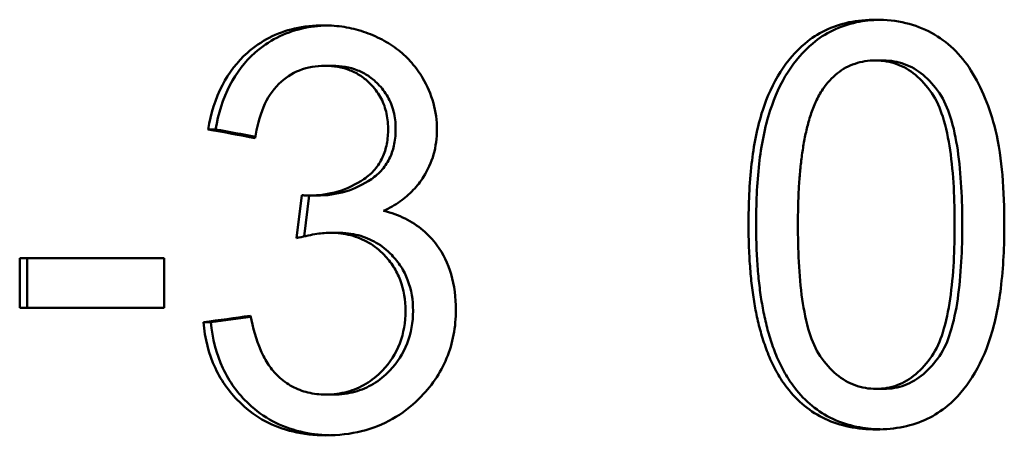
# Model space of a CAD drawing. Header units: millimetres. Extents: x 0 to 14369, y -869 to 2970.
# Tile 36 of 256: x 1095.46 to 1105.86, y 637.44 to 641.83. Entities that reach past the tile are written whole.
import ezdxf

# ---------------------------------------------------------------- set-up
doc = ezdxf.new("R2010")
doc.units = ezdxf.units.MM
doc.header["$LTSCALE"] = 10
doc.layers.add('Sichtbar (ISO)', color=7, linetype='Continuous', lineweight=50)

msp = doc.modelspace()

# ---------------------------------------------------------------- linework, layer by layer
at = {"layer": 'Sichtbar (ISO)'}
for p, q in [((1104.505, 641.397), (1104.585, 641.397)), ((1098.683, 641.34), (1098.763, 641.34)), ((1097.528, 640.669), (1097.448, 640.669)), ((1098.439, 639.975), (1098.383, 639.518)), ((1098.465, 639.538), (1098.518, 639.969)), ((1098.519, 639.969), (1098.599, 639.969)), ((1098.736, 639.576), (1098.816, 639.576)), ((1095.457, 639.307), (1095.457, 638.783)), ((1096.983, 639.307), (1095.457, 639.307)), ((1095.536, 638.783), (1095.536, 639.307)), ((1096.983, 638.783), (1096.983, 639.307)), ((1095.457, 638.783), (1096.983, 638.783)), ((1097.399, 638.63), (1097.478, 638.63)), ((1104.51, 637.926), (1104.59, 637.926)), ((1098.695, 637.866), (1098.774, 637.866))]:
    msp.add_line(p, q, dxfattribs=at)
for points, knots in [([(1097.864, 641.479), (1097.935, 641.541), (1098.012, 641.594), (1098.095, 641.637), (1098.178, 641.68), (1098.267, 641.712), (1098.363, 641.734), (1098.459, 641.756), (1098.562, 641.768), (1098.672, 641.768)], [0, 0, 0, 0, 0.333333, 0.333333, 0.333333, 0.666667, 0.666667, 0.666667, 1, 1, 1, 1]), ([(1097.944, 641.479), (1098.015, 641.541), (1098.092, 641.594), (1098.175, 641.637), (1098.258, 641.68), (1098.347, 641.712), (1098.443, 641.734), (1098.527, 641.754), (1098.616, 641.765), (1098.711, 641.767)], [0, 0, 0, 0, 0.3333333, 0.3333333, 0.3333333, 0.6666667, 0.6666667, 0.6666667, 0.9584454, 0.9584454, 0.9584454, 0.9584454]), ([(1098.672, 641.768), (1098.746, 641.768), (1098.818, 641.762), (1098.887, 641.751), (1098.956, 641.74), (1099.023, 641.723), (1099.09, 641.701), (1099.156, 641.679), (1099.222, 641.651), (1099.287, 641.617)], [0, 0, 0, 0, 0.333333, 0.333333, 0.333333, 0.666667, 0.666667, 0.666667, 1, 1, 1, 1]), ([(1103.76, 641.578), (1103.824, 641.632), (1103.894, 641.678), (1103.972, 641.715), (1104.049, 641.752), (1104.133, 641.781), (1104.223, 641.8), (1104.313, 641.818), (1104.409, 641.828), (1104.51, 641.828)], [0, 0, 0, 0, 0.3333333, 0.3333333, 0.3333333, 0.6666667, 0.6666667, 0.6666667, 1, 1, 1, 1]), ([(1103.84, 641.578), (1103.904, 641.632), (1103.974, 641.678), (1104.052, 641.715), (1104.129, 641.752), (1104.213, 641.781), (1104.303, 641.8), (1104.381, 641.816), (1104.463, 641.825), (1104.55, 641.827)], [0, 0, 0, 0, 0.3333333, 0.3333333, 0.3333333, 0.6666667, 0.6666667, 0.6666667, 0.9556408, 0.9556408, 0.9556408, 0.9556408]), ([(1104.51, 641.828), (1104.615, 641.828), (1104.72, 641.817), (1104.918, 641.77), (1105.01, 641.736), (1105.096, 641.688)], [0.000001, 0.000001, 0.000001, 0.000001, 0.01628703, 0.01628703, 0.03146702, 0.03146702, 0.03146702, 0.03146702]), ([(1105.096, 641.688), (1105.18, 641.642), (1105.257, 641.587), (1105.398, 641.452), (1105.459, 641.376), (1105.512, 641.292)], [0.000001, 0.000001, 0.000001, 0.000001, 0.01471683, 0.01471683, 0.02971139, 0.02971139, 0.02971139, 0.02971139]), ([(1099.287, 641.617), (1099.35, 641.584), (1099.408, 641.547), (1099.46, 641.506), (1099.513, 641.464), (1099.56, 641.42), (1099.602, 641.371), (1099.645, 641.322), (1099.683, 641.269), (1099.716, 641.212)], [0, 0, 0, 0, 0.333333, 0.333333, 0.333333, 0.666667, 0.666667, 0.666667, 1, 1, 1, 1]), ([(1103.311, 640.871), (1103.358, 641.013), (1103.419, 641.152), (1103.572, 641.391), (1103.658, 641.492), (1103.76, 641.578)], [0.000001, 0.000001, 0.000001, 0.000001, 0.02263946, 0.02263946, 0.04304102, 0.04304102, 0.04304102, 0.04304102]), ([(1103.391, 640.871), (1103.438, 641.013), (1103.499, 641.152), (1103.652, 641.391), (1103.738, 641.492), (1103.84, 641.578)], [0.000001, 0.000001, 0.000001, 0.000001, 0.02264034, 0.02264034, 0.0430414, 0.0430414, 0.0430414, 0.0430414]), ([(1097.448, 640.669), (1097.477, 640.832), (1097.525, 640.991), (1097.668, 641.268), (1097.755, 641.383), (1097.864, 641.479)], [0.000001, 0.000001, 0.000001, 0.000001, 0.02485083, 0.02485083, 0.04721265, 0.04721265, 0.04721265, 0.04721265]), ([(1097.528, 640.669), (1097.556, 640.832), (1097.604, 640.991), (1097.748, 641.268), (1097.835, 641.383), (1097.944, 641.479)], [0.000001, 0.000001, 0.000001, 0.000001, 0.02485163, 0.02485163, 0.04721281, 0.04721281, 0.04721281, 0.04721281]), ([(1104.505, 641.397), (1104.427, 641.397), (1104.354, 641.386), (1104.287, 641.363), (1104.219, 641.341), (1104.157, 641.307), (1104.1, 641.262), (1104.043, 641.216), (1103.992, 641.16), (1103.946, 641.093)], [0, 0, 0, 0, 0.3333333, 0.3333333, 0.3333333, 0.6666667, 0.6666667, 0.6666667, 1, 1, 1, 1]), ([(1105.099, 641.052), (1105.045, 641.129), (1104.988, 641.193), (1104.926, 641.244), (1104.864, 641.295), (1104.798, 641.333), (1104.728, 641.359), (1104.658, 641.384), (1104.584, 641.397), (1104.505, 641.397)], [0, 0, 0, 0, 0.333333, 0.333333, 0.333333, 0.666667, 0.666667, 0.666667, 1, 1, 1, 1]), ([(1105.179, 641.052), (1105.126, 641.129), (1105.068, 641.193), (1105.006, 641.244), (1104.945, 641.295), (1104.879, 641.333), (1104.808, 641.359), (1104.738, 641.384), (1104.664, 641.397), (1104.585, 641.397)], [0, 0, 0, 0, 0.333333, 0.333333, 0.333333, 0.666667, 0.666667, 0.666667, 1, 1, 1, 1]), ([(1098.683, 641.34), (1098.592, 641.34), (1098.501, 641.326), (1098.333, 641.26), (1098.26, 641.212), (1098.197, 641.15)], [0.000001, 0.000001, 0.000001, 0.000001, 0.01441743, 0.01441743, 0.02814395, 0.02814395, 0.02814395, 0.02814395]), ([(1099.163, 641.15), (1099.133, 641.181), (1099.099, 641.209), (1099.028, 641.257), (1098.99, 641.277), (1098.865, 641.326), (1098.774, 641.34), (1098.683, 641.34)], [0.000001, 0.000001, 0.000001, 0.000001, 0.00669123, 0.00669123, 0.01335756, 0.01335756, 0.02764476, 0.02764476, 0.02764476, 0.02764476]), ([(1099.243, 641.15), (1099.212, 641.181), (1099.179, 641.209), (1099.107, 641.257), (1099.069, 641.277), (1098.944, 641.326), (1098.854, 641.34), (1098.763, 641.34)], [0.000001, 0.000001, 0.000001, 0.000001, 0.0066913, 0.0066913, 0.01335772, 0.01335772, 0.02764513, 0.02764513, 0.02764513, 0.02764513]), ([(1105.512, 641.292), (1105.57, 641.2), (1105.619, 641.102), (1105.706, 640.891), (1105.742, 640.778), (1105.771, 640.662)], [0.000001, 0.000001, 0.000001, 0.000001, 0.01649368, 0.01649368, 0.03436671, 0.03436671, 0.03436671, 0.03436671]), ([(1098.197, 641.15), (1098.126, 641.08), (1098.074, 640.997), (1097.99, 640.801), (1097.963, 640.688), (1097.947, 640.576)], [0.000001, 0.000001, 0.000001, 0.000001, 0.0151392, 0.0151392, 0.03213195, 0.03213195, 0.03213195, 0.03213195]), ([(1099.351, 640.678), (1099.351, 640.741), (1099.344, 640.8), (1099.33, 640.856), (1099.316, 640.912), (1099.296, 640.964), (1099.268, 641.013), (1099.24, 641.062), (1099.205, 641.108), (1099.163, 641.15)], [0, 0, 0, 0, 0.333333, 0.333333, 0.333333, 0.666667, 0.666667, 0.666667, 1, 1, 1, 1]), ([(1099.431, 640.678), (1099.431, 640.741), (1099.424, 640.8), (1099.41, 640.856), (1099.396, 640.912), (1099.375, 640.964), (1099.347, 641.013), (1099.32, 641.062), (1099.285, 641.108), (1099.243, 641.15)], [0, 0, 0, 0, 0.333333, 0.333333, 0.333333, 0.666667, 0.666667, 0.666667, 1, 1, 1, 1]), ([(1099.716, 641.212), (1099.765, 641.129), (1099.803, 641.04), (1099.855, 640.855), (1099.867, 640.761), (1099.867, 640.666)], [0.000001, 0.000001, 0.000001, 0.000001, 0.01467567, 0.01467567, 0.02895776, 0.02895776, 0.02895776, 0.02895776]), ([(1103.683, 639.662), (1103.683, 639.733), (1103.684, 639.802), (1103.686, 639.867), (1103.687, 639.932), (1103.69, 639.993), (1103.693, 640.051), (1103.697, 640.11), (1103.701, 640.166), (1103.706, 640.22), (1103.711, 640.274), (1103.717, 640.327), (1103.723, 640.378), (1103.73, 640.429), (1103.738, 640.479), (1103.747, 640.529), (1103.755, 640.579), (1103.766, 640.628), (1103.778, 640.677), (1103.789, 640.725), (1103.803, 640.774), (1103.819, 640.821), (1103.834, 640.869), (1103.852, 640.916), (1103.873, 640.961), (1103.894, 641.007), (1103.918, 641.051), (1103.946, 641.093)], [0, 0, 0, 0, 0.111111, 0.111111, 0.111111, 0.222222, 0.222222, 0.222222, 0.333333, 0.333333, 0.333333, 0.444444, 0.444444, 0.444444, 0.555556, 0.555556, 0.555556, 0.666667, 0.666667, 0.666667, 0.777778, 0.777778, 0.777778, 0.888889, 0.888889, 0.888889, 1, 1, 1, 1]), ([(1105.099, 641.052), (1105.149, 640.979), (1105.186, 640.89), (1105.25, 640.691), (1105.275, 640.567), (1105.329, 640.197), (1105.34, 639.916), (1105.34, 639.662)], [-0.06943629, -0.06943629, -0.06943629, -0.06943629, -0.0559889, -0.0559889, -0.0381241, -0.0381241, -0.000001, -0.000001, -0.000001, -0.000001]), ([(1105.42, 639.662), (1105.42, 639.916), (1105.409, 640.197), (1105.355, 640.567), (1105.33, 640.691), (1105.266, 640.89), (1105.229, 640.979), (1105.179, 641.052)], [0.000001, 0.000001, 0.000001, 0.000001, 0.03812418, 0.03812418, 0.05598898, 0.05598898, 0.06943646, 0.06943646, 0.06943646, 0.06943646]), ([(1103.161, 639.662), (1103.161, 639.873), (1103.17, 640.093), (1103.215, 640.493), (1103.251, 640.69), (1103.311, 640.871)], [0.000001, 0.000001, 0.000001, 0.000001, 0.03176515, 0.03176515, 0.06025629, 0.06025629, 0.06025629, 0.06025629]), ([(1103.241, 639.662), (1103.241, 639.873), (1103.25, 640.093), (1103.295, 640.493), (1103.331, 640.69), (1103.391, 640.871)], [0.000001, 0.000001, 0.000001, 0.000001, 0.03176629, 0.03176629, 0.06025635, 0.06025635, 0.06025635, 0.06025635]), ([(1099.095, 640.143), (1099.138, 640.172), (1099.177, 640.206), (1099.244, 640.284), (1099.271, 640.327), (1099.313, 640.418), (1099.327, 640.466), (1099.347, 640.568), (1099.351, 640.623), (1099.351, 640.678)], [0.000001, 0.000001, 0.000001, 0.000001, 0.00799179, 0.00799179, 0.01575943, 0.01575943, 0.0232117, 0.0232117, 0.03141715, 0.03141715, 0.03141715, 0.03141715]), ([(1099.174, 640.143), (1099.217, 640.172), (1099.256, 640.206), (1099.323, 640.284), (1099.35, 640.327), (1099.392, 640.418), (1099.407, 640.466), (1099.427, 640.568), (1099.431, 640.623), (1099.431, 640.678)], [0.000001, 0.000001, 0.000001, 0.000001, 0.00799181, 0.00799181, 0.01575945, 0.01575945, 0.02321177, 0.02321177, 0.03141729, 0.03141729, 0.03141729, 0.03141729]), ([(1099.867, 640.666), (1099.867, 640.577), (1099.856, 640.489), (1099.808, 640.318), (1099.771, 640.24), (1099.725, 640.166)], [0.000001, 0.000001, 0.000001, 0.000001, 0.0134013, 0.0134013, 0.02667624, 0.02667624, 0.02667624, 0.02667624]), ([(1105.771, 640.662), (1105.809, 640.51), (1105.832, 640.343), (1105.86, 640.014), (1105.865, 639.835), (1105.865, 639.662)], [0.000001, 0.000001, 0.000001, 0.000001, 0.02359124, 0.02359124, 0.04962709, 0.04962709, 0.04962709, 0.04962709]), ([(1098.519, 639.969), (1098.622, 639.969), (1098.723, 639.983), (1098.919, 640.042), (1099.01, 640.086), (1099.095, 640.143)], [0.000001, 0.000001, 0.000001, 0.000001, 0.01612299, 0.01612299, 0.03197306, 0.03197306, 0.03197306, 0.03197306]), ([(1098.599, 639.969), (1098.702, 639.969), (1098.803, 639.983), (1098.999, 640.042), (1099.089, 640.086), (1099.174, 640.143)], [0.000001, 0.000001, 0.000001, 0.000001, 0.01612324, 0.01612324, 0.03197352, 0.03197352, 0.03197352, 0.03197352]), ([(1099.725, 640.166), (1099.694, 640.117), (1099.658, 640.071), (1099.617, 640.028), (1099.575, 639.984), (1099.528, 639.943), (1099.476, 639.906), (1099.423, 639.869), (1099.366, 639.836), (1099.304, 639.807)], [0, 0, 0, 0, 0.333333, 0.333333, 0.333333, 0.666667, 0.666667, 0.666667, 1, 1, 1, 1]), ([(1098.439, 639.975), (1098.448, 639.973), (1098.457, 639.972), (1098.465, 639.971), (1098.474, 639.97), (1098.483, 639.97), (1098.492, 639.969), (1098.501, 639.969), (1098.51, 639.969), (1098.519, 639.969)], [0, 0, 0, 0, 0.333333, 0.333333, 0.333333, 0.666667, 0.666667, 0.666667, 1, 1, 1, 1]), ([(1099.304, 639.807), (1099.387, 639.787), (1099.462, 639.76), (1099.531, 639.726), (1099.6, 639.692), (1099.662, 639.651), (1099.718, 639.604), (1099.774, 639.557), (1099.824, 639.504), (1099.867, 639.445)], [0, 0, 0, 0, 0.333333, 0.333333, 0.333333, 0.666667, 0.666667, 0.666667, 1, 1, 1, 1]), ([(1098.736, 639.576), (1098.684, 639.576), (1098.63, 639.569), (1098.513, 639.55), (1098.447, 639.535), (1098.383, 639.518)], [0.000001, 0.000001, 0.000001, 0.000001, 0.00814856, 0.00814856, 0.01845916, 0.01845916, 0.01845916, 0.01845916]), ([(1099.31, 639.341), (1099.26, 639.393), (1099.205, 639.436), (1099.146, 639.471), (1099.088, 639.505), (1099.025, 639.531), (1098.956, 639.549), (1098.888, 639.567), (1098.815, 639.576), (1098.736, 639.576)], [0, 0, 0, 0, 0.333333, 0.333333, 0.333333, 0.666667, 0.666667, 0.666667, 1, 1, 1, 1]), ([(1099.389, 639.341), (1099.339, 639.393), (1099.285, 639.436), (1099.226, 639.471), (1099.167, 639.505), (1099.104, 639.531), (1099.036, 639.549), (1098.968, 639.567), (1098.894, 639.576), (1098.816, 639.576)], [0, 0, 0, 0, 0.333333, 0.333333, 0.333333, 0.666667, 0.666667, 0.666667, 1, 1, 1, 1]), ([(1103.569, 637.937), (1103.531, 637.986), (1103.497, 638.038), (1103.466, 638.093), (1103.435, 638.147), (1103.407, 638.204), (1103.382, 638.262), (1103.358, 638.32), (1103.336, 638.379), (1103.317, 638.439), (1103.297, 638.498), (1103.281, 638.559), (1103.266, 638.62), (1103.251, 638.68), (1103.239, 638.741), (1103.228, 638.803), (1103.217, 638.865), (1103.207, 638.928), (1103.199, 638.993), (1103.191, 639.058), (1103.184, 639.125), (1103.179, 639.195), (1103.173, 639.265), (1103.169, 639.338), (1103.166, 639.416), (1103.163, 639.493), (1103.161, 639.575), (1103.161, 639.662)], [0, 0, 0, 0, 0.1111111, 0.1111111, 0.1111111, 0.2222222, 0.2222222, 0.2222222, 0.3333333, 0.3333333, 0.3333333, 0.4444444, 0.4444444, 0.4444444, 0.5555556, 0.5555556, 0.5555556, 0.6666667, 0.6666667, 0.6666667, 0.7777778, 0.7777778, 0.7777778, 0.8888889, 0.8888889, 0.8888889, 1, 1, 1, 1]), ([(1103.649, 637.937), (1103.611, 637.986), (1103.577, 638.038), (1103.546, 638.093), (1103.515, 638.147), (1103.487, 638.204), (1103.462, 638.262), (1103.438, 638.32), (1103.416, 638.379), (1103.397, 638.439), (1103.377, 638.498), (1103.361, 638.559), (1103.346, 638.62), (1103.331, 638.68), (1103.319, 638.741), (1103.308, 638.803), (1103.297, 638.865), (1103.287, 638.928), (1103.279, 638.993), (1103.271, 639.058), (1103.264, 639.125), (1103.259, 639.195), (1103.253, 639.265), (1103.249, 639.338), (1103.246, 639.416), (1103.243, 639.493), (1103.241, 639.575), (1103.241, 639.662)], [0, 0, 0, 0, 0.1111111, 0.1111111, 0.1111111, 0.2222222, 0.2222222, 0.2222222, 0.3333333, 0.3333333, 0.3333333, 0.4444444, 0.4444444, 0.4444444, 0.5555556, 0.5555556, 0.5555556, 0.6666667, 0.6666667, 0.6666667, 0.7777778, 0.7777778, 0.7777778, 0.8888889, 0.8888889, 0.8888889, 1, 1, 1, 1]), ([(1103.92, 638.27), (1103.87, 638.344), (1103.833, 638.433), (1103.77, 638.632), (1103.746, 638.756), (1103.693, 639.126), (1103.683, 639.408), (1103.683, 639.662)], [-0.06926832, -0.06926832, -0.06926832, -0.06926832, -0.05585789, -0.05585789, -0.03803612, -0.03803612, -0.000001, -0.000001, -0.000001, -0.000001]), ([(1105.34, 639.662), (1105.34, 639.408), (1105.329, 639.128), (1105.275, 638.758), (1105.25, 638.634), (1105.187, 638.435), (1105.15, 638.347), (1105.099, 638.273)], [-0.06970309, -0.06970309, -0.06970309, -0.06970309, -0.03144662, -0.03144662, -0.01351291, -0.01351291, -0.000001, -0.000001, -0.000001, -0.000001]), ([(1105.179, 638.273), (1105.23, 638.347), (1105.267, 638.435), (1105.33, 638.634), (1105.355, 638.758), (1105.409, 639.128), (1105.42, 639.408), (1105.42, 639.662)], [0.000001, 0.000001, 0.000001, 0.000001, 0.01351298, 0.01351298, 0.03144669, 0.03144669, 0.06970323, 0.06970323, 0.06970323, 0.06970323]), ([(1105.865, 639.662), (1105.865, 639.439), (1105.855, 639.209), (1105.805, 638.81), (1105.769, 638.626), (1105.713, 638.456)], [0.000001, 0.000001, 0.000001, 0.000001, 0.03335525, 0.03335525, 0.06028612, 0.06028612, 0.06028612, 0.06028612]), ([(1099.867, 639.445), (1099.935, 639.353), (1099.985, 639.25), (1100.053, 639.017), (1100.068, 638.89), (1100.068, 638.763)], [0.000001, 0.000001, 0.000001, 0.000001, 0.01752304, 0.01752304, 0.03656166, 0.03656166, 0.03656166, 0.03656166]), ([(1099.535, 638.751), (1099.535, 638.863), (1099.518, 638.973), (1099.46, 639.126), (1099.436, 639.173), (1099.379, 639.262), (1099.346, 639.303), (1099.31, 639.341)], [0.000001, 0.000001, 0.000001, 0.000001, 0.0168112, 0.0168112, 0.02473987, 0.02473987, 0.03284615, 0.03284615, 0.03284615, 0.03284615]), ([(1099.615, 638.751), (1099.615, 638.863), (1099.598, 638.973), (1099.539, 639.126), (1099.516, 639.173), (1099.459, 639.262), (1099.426, 639.303), (1099.389, 639.341)], [0.000001, 0.000001, 0.000001, 0.000001, 0.01681149, 0.01681149, 0.02474003, 0.02474003, 0.03284622, 0.03284622, 0.03284622, 0.03284622]), ([(1099.291, 638.12), (1099.37, 638.203), (1099.432, 638.297), (1099.517, 638.516), (1099.535, 638.632), (1099.535, 638.751)], [0.000001, 0.000001, 0.000001, 0.000001, 0.01749807, 0.01749807, 0.03535163, 0.03535163, 0.03535163, 0.03535163]), ([(1099.37, 638.12), (1099.449, 638.203), (1099.511, 638.297), (1099.596, 638.516), (1099.615, 638.632), (1099.615, 638.751)], [0.000001, 0.000001, 0.000001, 0.000001, 0.01749747, 0.01749747, 0.0353518, 0.0353518, 0.0353518, 0.0353518]), ([(1100.068, 638.763), (1100.068, 638.673), (1100.06, 638.584), (1100.027, 638.411), (1100.003, 638.329), (1099.937, 638.17), (1099.896, 638.095), (1099.797, 637.951), (1099.74, 637.883), (1099.677, 637.821)], [0.000001, 0.000001, 0.000001, 0.000001, 0.01346524, 0.01346524, 0.02642654, 0.02642654, 0.03944342, 0.03944342, 0.05302655, 0.05302655, 0.05302655, 0.05302655]), ([(1097.897, 638.699), (1097.921, 638.575), (1097.955, 638.447), (1098.029, 638.279), (1098.056, 638.227), (1098.118, 638.136), (1098.151, 638.095), (1098.189, 638.06)], [0.000001, 0.000001, 0.000001, 0.000001, 0.01900403, 0.01900403, 0.02779882, 0.02779882, 0.03575652, 0.03575652, 0.03575652, 0.03575652]), ([(1097.8, 637.767), (1097.685, 637.875), (1097.593, 638), (1097.454, 638.297), (1097.414, 638.461), (1097.399, 638.63)], [0.000001, 0.000001, 0.000001, 0.000001, 0.0241527, 0.0241527, 0.04962343, 0.04962343, 0.04962343, 0.04962343]), ([(1097.879, 637.767), (1097.765, 637.875), (1097.673, 638), (1097.534, 638.297), (1097.494, 638.461), (1097.478, 638.63)], [0.000001, 0.000001, 0.000001, 0.000001, 0.02415252, 0.02415252, 0.04962359, 0.04962359, 0.04962359, 0.04962359]), ([(1105.713, 638.456), (1105.666, 638.313), (1105.605, 638.175), (1105.452, 637.935), (1105.366, 637.833), (1105.264, 637.747)], [0.000001, 0.000001, 0.000001, 0.000001, 0.02263759, 0.02263759, 0.04308052, 0.04308052, 0.04308052, 0.04308052]), ([(1103.92, 638.27), (1103.972, 638.194), (1104.029, 638.13), (1104.091, 638.079), (1104.152, 638.028), (1104.218, 637.99), (1104.288, 637.964), (1104.358, 637.939), (1104.432, 637.926), (1104.51, 637.926)], [0, 0, 0, 0, 0.333333, 0.333333, 0.333333, 0.666667, 0.666667, 0.666667, 1, 1, 1, 1]), ([(1104.51, 637.926), (1104.589, 637.926), (1104.663, 637.939), (1104.733, 637.965), (1104.802, 637.991), (1104.868, 638.03), (1104.929, 638.082), (1104.99, 638.133), (1105.047, 638.197), (1105.099, 638.273)], [0, 0, 0, 0, 0.333333, 0.333333, 0.333333, 0.666667, 0.666667, 0.666667, 1, 1, 1, 1]), ([(1104.59, 637.926), (1104.669, 637.926), (1104.743, 637.939), (1104.812, 637.965), (1104.882, 637.991), (1104.948, 638.03), (1105.009, 638.081), (1105.07, 638.133), (1105.127, 638.197), (1105.179, 638.273)], [0, 0, 0, 0, 0.333333, 0.333333, 0.333333, 0.666667, 0.666667, 0.666667, 1, 1, 1, 1]), ([(1098.695, 637.866), (1098.774, 637.866), (1098.849, 637.876), (1098.919, 637.895), (1098.989, 637.914), (1099.055, 637.942), (1099.116, 637.979), (1099.178, 638.016), (1099.237, 638.063), (1099.291, 638.12)], [0, 0, 0, 0, 0.3333333, 0.3333333, 0.3333333, 0.6666667, 0.6666667, 0.6666667, 1, 1, 1, 1]), ([(1098.774, 637.866), (1098.853, 637.866), (1098.928, 637.876), (1098.999, 637.895), (1099.069, 637.914), (1099.134, 637.942), (1099.196, 637.979), (1099.258, 638.016), (1099.316, 638.063), (1099.37, 638.12)], [0, 0, 0, 0, 0.3333333, 0.3333333, 0.3333333, 0.6666667, 0.6666667, 0.6666667, 1, 1, 1, 1]), ([(1098.189, 638.06), (1098.235, 638.017), (1098.284, 637.981), (1098.337, 637.952), (1098.389, 637.924), (1098.445, 637.902), (1098.504, 637.888), (1098.564, 637.874), (1098.627, 637.866), (1098.695, 637.866)], [0, 0, 0, 0, 0.333333, 0.333333, 0.333333, 0.666667, 0.666667, 0.666667, 1, 1, 1, 1]), ([(1104.51, 637.498), (1104.414, 637.498), (1104.318, 637.506), (1104.137, 637.544), (1104.052, 637.571), (1103.893, 637.645), (1103.821, 637.691), (1103.685, 637.802), (1103.624, 637.866), (1103.569, 637.937)], [0.000001, 0.000001, 0.000001, 0.000001, 0.01489936, 0.01489936, 0.02870652, 0.02870652, 0.04196163, 0.04196163, 0.05558581, 0.05558581, 0.05558581, 0.05558581]), ([(1104.551, 637.499), (1104.468, 637.501), (1104.385, 637.509), (1104.217, 637.544), (1104.132, 637.571), (1103.973, 637.645), (1103.901, 637.691), (1103.765, 637.802), (1103.704, 637.866), (1103.649, 637.937)], [0.00206279, 0.00206279, 0.00206279, 0.00206279, 0.01490004, 0.01490004, 0.02870777, 0.02870777, 0.04196293, 0.04196293, 0.05558708, 0.05558708, 0.05558708, 0.05558708]), ([(1099.677, 637.821), (1099.591, 637.736), (1099.497, 637.665), (1099.397, 637.608), (1099.296, 637.551), (1099.188, 637.509), (1099.071, 637.479), (1098.954, 637.45), (1098.827, 637.435), (1098.692, 637.435)], [0, 0, 0, 0, 0.333333, 0.333333, 0.333333, 0.666667, 0.666667, 0.666667, 1, 1, 1, 1]), ([(1098.692, 637.435), (1098.569, 637.435), (1098.453, 637.448), (1098.347, 637.474), (1098.24, 637.499), (1098.142, 637.536), (1098.051, 637.585), (1097.96, 637.634), (1097.877, 637.695), (1097.8, 637.767)], [0, 0, 0, 0, 0.333333, 0.333333, 0.333333, 0.666667, 0.666667, 0.666667, 1, 1, 1, 1]), ([(1098.732, 637.436), (1098.624, 637.438), (1098.522, 637.451), (1098.426, 637.474), (1098.32, 637.499), (1098.222, 637.536), (1098.131, 637.585), (1098.04, 637.634), (1097.956, 637.695), (1097.879, 637.767)], [0.0357184, 0.0357184, 0.0357184, 0.0357184, 0.3333333, 0.3333333, 0.3333333, 0.6666667, 0.6666667, 0.6666667, 1, 1, 1, 1]), ([(1105.264, 637.747), (1105.199, 637.692), (1105.129, 637.647), (1105.051, 637.61), (1104.973, 637.573), (1104.889, 637.545), (1104.799, 637.526), (1104.708, 637.507), (1104.613, 637.498), (1104.51, 637.498)], [0, 0, 0, 0, 0.333333, 0.333333, 0.333333, 0.666667, 0.666667, 0.666667, 1, 1, 1, 1])]:
    msp.add_open_spline(points, degree=3, knots=knots, dxfattribs=at)
for points in [[(1097.947, 640.576), (1097.781, 640.607), (1097.615, 640.638), (1097.448, 640.669)], [(1097.949, 640.591), (1097.809, 640.617), (1097.668, 640.643), (1097.528, 640.669)], [(1097.897, 638.699), (1097.731, 638.676), (1097.565, 638.653), (1097.399, 638.63)], [(1097.9, 638.688), (1097.759, 638.669), (1097.618, 638.649), (1097.478, 638.63)]]:
    msp.add_open_spline(points, degree=3, dxfattribs=at)

doc.saveas('drawing.dxf')
